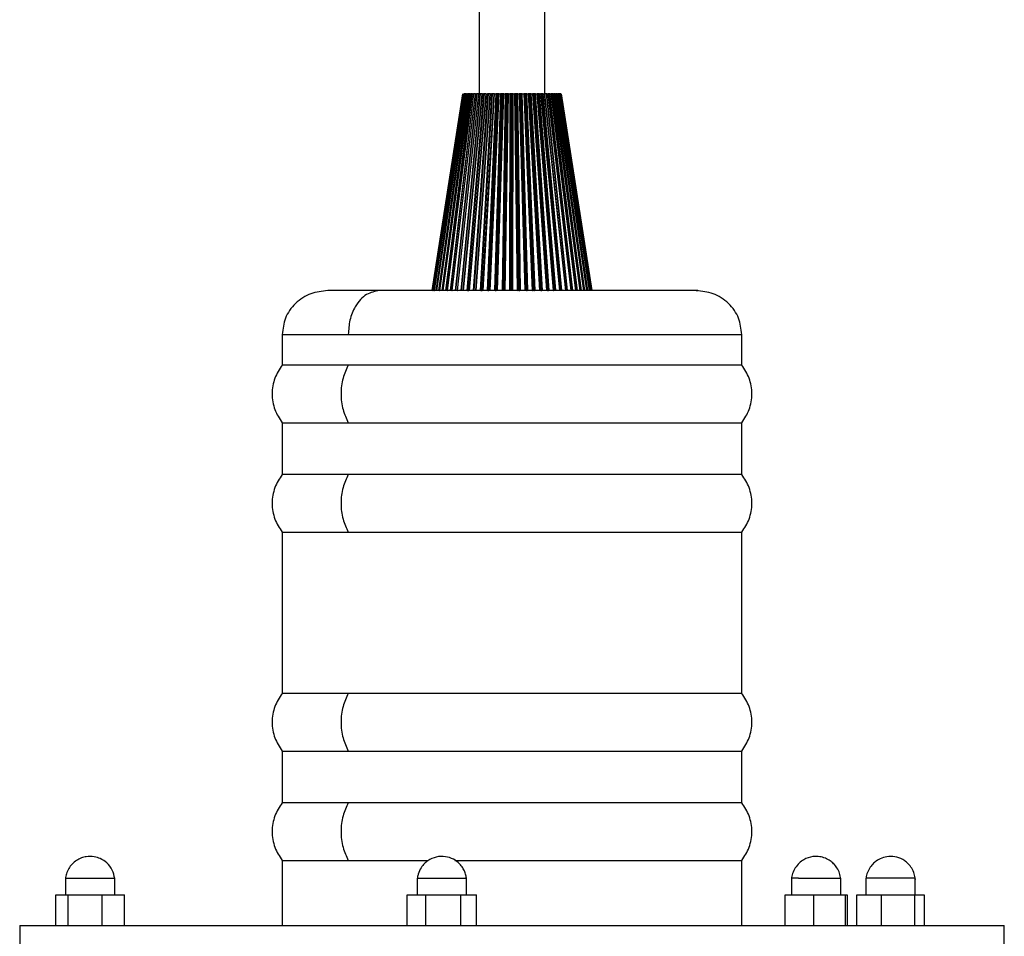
# Model space of a CAD drawing. Header units: millimetres. Extents: x 142 to 1148, y 353 to 845.
# Tile 31 of 139: x 764 to 773, y 368 to 376. Entities that reach past the tile are written whole.
import ezdxf

# ---------------------------------------------------------------- set-up
doc = ezdxf.new("R2010")
doc.units = ezdxf.units.MM

msp = doc.modelspace()

# ---------------------------------------------------------------- linework, layer by layer
at = {"color": 7, "linetype": 'Continuous', "lineweight": 25}
for p, q in [((768.1174, 534.9424), (768.1174, 375.5647)), ((768.7174, 375.5647), (768.7174, 534.9424)), ((767.9674, 375.5647), (767.6875, 373.7647)), ((767.6885, 373.7647), (767.9684, 375.5647)), ((767.9695, 375.5647), (767.692, 373.7647)), ((767.6958, 373.7647), (767.9734, 375.5647)), ((767.9757, 375.5647), (767.7031, 373.7647)), ((767.7075, 373.7647), (767.9801, 375.5647)), ((767.7096, 373.7647), (767.9824, 375.5647)), ((767.9859, 375.5647), (767.7206, 373.7647)), ((767.7254, 373.7647), (767.9907, 375.5647)), ((767.7298, 373.7647), (767.9953, 375.5647)), ((768, 375.5647), (767.7445, 373.7647)), ((767.7496, 373.7647), (768.0051, 375.5647)), ((767.7562, 373.7647), (768.012, 375.5647)), ((768.0179, 375.5647), (767.7745, 373.7647)), ((767.7798, 373.7647), (768.0232, 375.5647)), ((767.7886, 373.7647), (768.0325, 375.5647)), ((768.0393, 375.5647), (767.8102, 373.7647)), ((767.8158, 373.7647), (768.0449, 375.5647)), ((767.8267, 373.7647), (768.0564, 375.5647)), ((768.0643, 375.5647), (767.8515, 373.7647)), ((767.8572, 373.7647), (768.07, 375.5647)), ((767.8699, 373.7647), (768.0833, 375.5647)), ((767.8702, 373.7647), (768.0835, 375.5647)), ((768.0924, 375.5647), (767.8979, 373.7647)), ((767.9038, 373.7647), (768.0983, 375.5647)), ((767.9177, 373.7647), (768.1128, 375.5647)), ((767.9186, 373.7647), (768.1137, 375.5647)), ((768.1234, 375.5647), (767.949, 373.7647)), ((767.9549, 373.7647), (768.1294, 375.5647)), ((767.9699, 373.7647), (768.1458, 375.5647)), ((768.1452, 375.5647), (767.9701, 373.7647)), ((767.9715, 373.7647), (768.1467, 375.5647)), ((767.9735, 375.5647), (767.9727, 375.5647)), ((767.9734, 375.5647), (767.9757, 375.5647)), ((767.9801, 375.5647), (767.9794, 375.5647)), ((767.9824, 375.5647), (767.9801, 375.5647)), ((767.9824, 375.5647), (767.9859, 375.5647)), ((767.9953, 375.5647), (767.9907, 375.5647)), ((767.9953, 375.5647), (768, 375.5647)), ((768.1572, 375.5647), (768.0044, 373.7647)), ((768.012, 375.5647), (768.0051, 375.5647)), ((768.1631, 375.5647), (768.0103, 373.7647)), ((768.012, 375.5647), (768.0179, 375.5647)), ((768.0325, 375.5647), (768.0232, 375.5647)), ((768.1784, 375.5647), (768.0243, 373.7647)), ((768.18, 375.5647), (768.0265, 373.7647)), ((768.0285, 373.7647), (768.1821, 375.5647)), ((768.0325, 375.5647), (768.0393, 375.5647)), ((768.0564, 375.5647), (768.0449, 375.5647)), ((768.0564, 375.5647), (768.0643, 375.5647)), ((768.1932, 375.5647), (768.0635, 373.7647)), ((768.1992, 375.5647), (768.0693, 373.7647)), ((768.0833, 375.5647), (768.07, 375.5647)), ((768.2133, 375.5647), (768.0823, 373.7647)), ((768.0835, 375.5647), (768.0924, 375.5647)), ((768.217, 375.5647), (768.0864, 373.7647)), ((768.089, 373.7647), (768.2196, 375.5647)), ((768.1128, 375.5647), (768.0983, 375.5647)), ((768.1137, 375.5647), (768.1234, 375.5647)), ((768.2313, 375.5647), (768.1258, 373.7647)), ((768.1452, 375.5647), (768.1294, 375.5647)), ((768.2372, 375.5647), (768.1315, 373.7647)), ((768.25, 375.5647), (768.1433, 373.7647)), ((768.1467, 375.5647), (768.1572, 375.5647)), ((768.2558, 375.5647), (768.1493, 373.7647)), ((768.152, 373.7647), (768.2587, 375.5647)), ((768.1524, 373.7647), (768.2589, 375.5647)), ((768.1784, 375.5647), (768.1631, 375.5647)), ((768.1821, 375.5647), (768.1932, 375.5647)), ((768.2711, 375.5647), (768.1907, 373.7647)), ((768.2768, 375.5647), (768.1963, 373.7647)), ((768.2133, 375.5647), (768.1992, 375.5647)), ((768.2882, 375.5647), (768.2067, 373.7647)), ((768.2155, 375.5647), (768.2133, 375.5647)), ((768.296, 375.5647), (768.2147, 373.7647)), ((768.2158, 373.7647), (768.2972, 375.5647)), ((768.2183, 373.7647), (768.2997, 375.5647)), ((768.2196, 375.5647), (768.2313, 375.5647)), ((768.25, 375.5647), (768.2372, 375.5647)), ((768.2558, 375.5647), (768.25, 375.5647)), ((768.3123, 375.5647), (768.2577, 373.7647)), ((768.2589, 375.5647), (768.2711, 375.5647)), ((768.3177, 375.5647), (768.2631, 373.7647)), ((768.3275, 375.5647), (768.2721, 373.7647)), ((768.2882, 375.5647), (768.2768, 375.5647)), ((768.3368, 375.5647), (768.2814, 373.7647)), ((768.3373, 375.5647), (768.2818, 373.7647)), ((768.2859, 373.7647), (768.3415, 375.5647)), ((768.296, 375.5647), (768.2882, 375.5647)), ((768.2997, 375.5647), (768.3123, 375.5647)), ((768.3275, 375.5647), (768.3177, 375.5647)), ((768.3543, 375.5647), (768.3261, 373.7647)), ((768.3368, 375.5647), (768.3275, 375.5647)), ((768.3596, 375.5647), (768.3313, 373.7647)), ((768.3373, 375.5647), (768.3368, 375.5647)), ((768.3677, 375.5647), (768.3388, 373.7647)), ((768.3415, 375.5647), (768.3543, 375.5647)), ((768.3772, 375.5647), (768.3483, 373.7647)), ((768.3794, 375.5647), (768.3503, 373.7647)), ((768.3548, 373.7647), (768.384, 375.5647)), ((768.3677, 375.5647), (768.3596, 375.5647)), ((768.3772, 375.5647), (768.3677, 375.5647)), ((768.3794, 375.5647), (768.3772, 375.5647)), ((768.384, 375.5647), (768.397, 375.5647)), ((768.397, 375.5647), (768.3954, 373.7647)), ((768.4019, 375.5647), (768.4002, 373.7647)), ((768.4084, 375.5647), (768.4019, 375.5647)), ((768.4084, 375.5647), (768.4062, 373.7647)), ((768.4179, 375.5647), (768.4084, 375.5647)), ((768.4179, 375.5647), (768.4158, 373.7647)), ((768.4218, 375.5647), (768.4179, 375.5647)), ((768.4218, 375.5647), (768.4193, 373.7647)), ((768.4242, 373.7647), (768.4268, 375.5647)), ((768.4268, 375.5647), (768.4398, 375.5647)), ((768.4398, 375.5647), (768.4649, 373.7647)), ((768.4444, 375.5647), (768.4694, 373.7647)), ((768.4491, 375.5647), (768.4444, 375.5647)), ((768.4491, 375.5647), (768.4737, 373.7647)), ((768.4587, 375.5647), (768.4491, 375.5647)), ((768.4587, 375.5647), (768.4833, 373.7647)), ((768.4642, 375.5647), (768.4587, 375.5647)), ((768.4642, 375.5647), (768.4883, 373.7647)), ((768.4695, 375.5647), (768.4824, 375.5647)), ((768.4936, 373.7647), (768.4695, 375.5647)), ((768.4824, 375.5647), (768.5339, 373.7647)), ((768.4866, 375.5647), (768.538, 373.7647)), ((768.4895, 375.5647), (768.4866, 375.5647)), ((768.4895, 375.5647), (768.5407, 373.7647)), ((768.499, 375.5647), (768.4895, 375.5647)), ((768.499, 375.5647), (768.5502, 373.7647)), ((768.5061, 375.5647), (768.499, 375.5647)), ((768.5061, 375.5647), (768.5566, 373.7647)), ((768.5118, 375.5647), (768.5244, 375.5647)), ((768.5622, 373.7647), (768.5118, 375.5647)), ((768.5244, 375.5647), (768.6019, 373.7647)), ((768.5282, 375.5647), (768.6056, 373.7647)), ((768.5293, 375.5647), (768.5282, 375.5647)), ((768.5293, 375.5647), (768.6065, 373.7647)), ((768.5386, 375.5647), (768.5293, 375.5647)), ((768.5386, 375.5647), (768.6159, 373.7647)), ((768.5473, 375.5647), (768.5386, 375.5647)), ((768.5473, 375.5647), (768.6237, 373.7647)), ((768.5532, 375.5647), (768.5655, 375.5647)), ((768.6296, 373.7647), (768.5532, 375.5647)), ((768.5655, 375.5647), (768.6682, 373.7647)), ((768.5688, 375.5647), (768.6714, 373.7647)), ((768.5772, 375.5647), (768.5688, 375.5647)), ((768.5772, 375.5647), (768.6798, 373.7647)), ((768.5872, 375.5647), (768.5772, 375.5647)), ((768.5872, 375.5647), (768.689, 373.7647)), ((768.5933, 375.5647), (768.6052, 375.5647)), ((768.695, 373.7647), (768.5933, 375.5647)), ((768.6052, 375.5647), (768.7322, 373.7647)), ((768.6054, 375.5647), (768.7325, 373.7647)), ((768.6081, 375.5647), (768.735, 373.7647)), ((768.6142, 375.5647), (768.6093, 375.5647)), ((768.6142, 375.5647), (768.7413, 373.7647)), ((768.6257, 375.5647), (768.6142, 375.5647)), ((768.6257, 375.5647), (768.7517, 373.7647)), ((768.6319, 375.5647), (768.6432, 375.5647)), ((768.7579, 373.7647), (768.6319, 375.5647)), ((768.6432, 375.5647), (768.7934, 373.7647)), ((768.6456, 375.5647), (768.7956, 373.7647)), ((768.6495, 375.5647), (768.6469, 375.5647)), ((768.6495, 375.5647), (768.8, 373.7647)), ((768.6622, 375.5647), (768.6495, 375.5647)), ((768.6622, 375.5647), (768.8115, 373.7647)), ((768.8178, 373.7647), (768.6685, 375.5647)), ((768.6685, 375.5647), (768.6792, 375.5647)), ((768.6792, 375.5647), (768.8511, 373.7647)), ((768.681, 375.5647), (768.8529, 373.7647)), ((768.6827, 375.5647), (768.6813, 375.5647)), ((768.6827, 375.5647), (768.8551, 373.7647)), ((768.6965, 375.5647), (768.6827, 375.5647)), ((768.6965, 375.5647), (768.8677, 373.7647)), ((768.874, 373.7647), (768.7029, 375.5647)), ((768.7029, 375.5647), (768.7128, 375.5647)), ((768.7128, 375.5647), (768.905, 373.7647)), ((768.7135, 375.5647), (768.9063, 373.7647)), ((768.7141, 375.5647), (768.9062, 373.7647)), ((768.7283, 375.5647), (768.7141, 375.5647)), ((768.7283, 375.5647), (768.9198, 373.7647)), ((768.926, 373.7647), (768.7347, 375.5647)), ((768.7347, 375.5647), (768.7437, 375.5647)), ((768.7437, 375.5647), (768.9544, 373.7647)), ((768.7444, 375.5647), (768.9551, 373.7647)), ((768.7573, 375.5647), (768.7444, 375.5647)), ((768.7573, 375.5647), (768.9673, 373.7647)), ((768.9735, 373.7647), (768.7636, 375.5647)), ((768.7636, 375.5647), (768.7717, 375.5647)), ((768.7717, 375.5647), (768.999, 373.7647)), ((768.7718, 375.5647), (768.9991, 373.7647)), ((768.7832, 375.5647), (768.773, 375.5647)), ((768.7832, 375.5647), (769.0099, 373.7647)), ((769.0159, 373.7647), (768.7893, 375.5647)), ((768.7893, 375.5647), (768.7965, 375.5647)), ((768.7965, 375.5647), (769.0383, 373.7647)), ((768.8058, 375.5647), (768.7965, 375.5647)), ((768.8058, 375.5647), (769.0471, 373.7647)), ((769.053, 373.7647), (768.8117, 375.5647)), ((768.8117, 375.5647), (768.8178, 375.5647)), ((768.8178, 375.5647), (769.072, 373.7647)), ((768.8249, 375.5647), (768.8185, 375.5647)), ((768.8249, 375.5647), (769.0786, 373.7647)), ((769.0842, 373.7647), (768.8305, 375.5647)), ((768.8305, 375.5647), (768.8355, 375.5647)), ((768.8355, 375.5647), (769.0997, 373.7647)), ((768.8402, 375.5647), (768.8355, 375.5647)), ((768.8402, 375.5647), (769.1041, 373.7647)), ((769.1094, 373.7647), (768.8456, 375.5647)), ((768.8456, 375.5647), (768.8494, 375.5647)), ((768.8494, 375.5647), (769.1213, 373.7647)), ((768.8518, 375.5647), (768.8494, 375.5647)), ((768.8518, 375.5647), (769.1234, 373.7647)), ((768.8528, 375.5647), (768.8518, 375.5647)), ((769.1284, 373.7647), (768.8568, 375.5647)), ((768.8568, 375.5647), (768.8594, 375.5647)), ((768.8594, 375.5647), (769.1365, 373.7647)), ((768.8605, 375.5647), (768.8594, 375.5647)), ((769.1409, 373.7647), (768.864, 375.5647)), ((768.8654, 375.5647), (769.1452, 373.7647)), ((769.1468, 373.7647), (768.8672, 375.5647)), ((768.8674, 375.5647), (769.1473, 373.7647)), ((767.6947, 373.7647), (767.696, 373.7647)), ((767.7062, 373.7647), (767.7075, 373.7647)), ((768.0103, 373.7647), (768.0243, 373.7647)), ((768.1315, 373.7647), (768.1433, 373.7647)), ((768.1963, 373.7647), (768.2067, 373.7647)), ((768.2631, 373.7647), (768.2721, 373.7647)), ((768.2814, 373.7647), (768.2818, 373.7647)), ((768.3483, 373.7647), (768.3503, 373.7647)), ((768.4694, 373.7647), (768.4737, 373.7647)), ((768.4833, 373.7647), (768.4883, 373.7647)), ((768.5502, 373.7647), (768.5566, 373.7647)), ((768.6056, 373.7647), (768.6065, 373.7647)), ((768.6159, 373.7647), (768.6237, 373.7647)), ((768.6798, 373.7647), (768.689, 373.7647)), ((768.7413, 373.7647), (768.7517, 373.7647)), ((768.7971, 373.7647), (768.8, 373.7647)), ((769.1213, 373.7647), (769.1234, 373.7647)), ((766.3174, 373.3647), (766.3174, 373.0847)), ((770.5174, 373.0847), (770.5174, 373.3647)), ((766.9207, 373.0847), (766.3174, 373.0847)), ((770.5174, 373.0847), (766.9207, 373.0847)), ((766.3174, 372.5579), (766.3174, 372.0847)), ((766.3174, 372.5579), (766.9207, 372.5579)), ((766.9207, 372.5579), (770.5174, 372.5579)), ((770.5174, 372.0847), (770.5174, 372.5579)), ((766.9207, 372.0847), (766.3174, 372.0847)), ((770.5174, 372.0847), (766.9207, 372.0847)), ((766.3174, 371.5579), (766.3174, 370.0847)), ((766.3174, 371.5579), (766.9207, 371.5579)), ((766.9207, 371.5579), (770.5174, 371.5579)), ((770.5174, 370.0847), (770.5174, 371.5579)), ((766.9207, 370.0847), (766.3174, 370.0847)), ((770.5174, 370.0847), (766.9207, 370.0847)), ((766.3174, 369.5579), (766.3174, 369.0847)), ((766.3174, 369.5579), (766.9207, 369.5579)), ((766.9207, 369.5579), (770.5174, 369.5579)), ((770.5174, 369.0847), (770.5174, 369.5579)), ((766.9207, 369.0847), (766.3174, 369.0847)), ((770.5174, 369.0847), (766.9207, 369.0847)), ((766.3174, 368.5579), (766.3174, 367.9647)), ((766.3174, 368.5579), (766.9207, 368.5579)), ((766.9207, 368.5579), (767.6491, 368.5579)), ((767.8951, 368.5579), (770.5174, 368.5579)), ((770.5174, 367.9647), (770.5174, 368.5579)), ((764.3357, 368.3947), (764.3357, 368.2447)), ((764.3357, 368.3947), (764.7857, 368.3947)), ((764.7857, 368.2447), (764.7857, 368.3947)), ((767.5517, 368.3947), (767.5517, 368.2447)), ((767.5517, 368.3947), (768.0017, 368.3947)), ((768.0017, 368.2447), (768.0017, 368.3947)), ((770.9719, 368.3947), (770.9719, 368.2447)), ((771.4219, 368.2447), (771.4219, 368.3947)), ((771.6531, 368.3947), (771.6531, 368.2447)), ((772.1031, 368.3947), (771.6531, 368.3947)), ((772.1031, 368.2447), (772.1031, 368.3947)), ((764.2474, 368.2447), (764.3589, 368.2447)), ((764.2474, 367.9647), (764.2474, 368.2447)), ((764.3589, 368.2447), (764.6721, 368.2447)), ((764.3589, 368.2447), (764.3589, 367.9647)), ((764.6721, 367.9647), (764.6721, 368.2447)), ((764.6721, 368.2447), (764.8739, 368.2447)), ((764.8739, 367.9647), (764.8739, 368.2447)), ((767.4595, 368.2447), (767.6303, 368.2447)), ((767.4595, 367.9647), (767.4595, 368.2447)), ((767.6303, 368.2447), (767.9475, 368.2447)), ((767.6303, 367.9647), (767.6303, 368.2447)), ((767.9475, 368.2447), (767.9475, 367.9647)), ((767.9475, 368.2447), (768.0939, 368.2447)), ((768.0939, 367.9647), (768.0939, 368.2447)), ((770.9128, 367.9647), (770.9128, 368.2447)), ((770.9128, 368.2447), (771.1778, 368.2447)), ((771.1778, 367.9647), (771.1778, 368.2447)), ((771.1778, 368.2447), (771.4618, 368.2447)), ((771.4618, 368.2447), (771.4618, 367.9647)), ((771.4618, 368.2447), (771.481, 368.2447)), ((771.481, 368.2447), (771.481, 367.9647)), ((771.5708, 368.2447), (771.7935, 368.2447)), ((771.5708, 367.9647), (771.5708, 368.2447)), ((771.7935, 368.2447), (772.1009, 368.2447)), ((771.7935, 367.9647), (771.7935, 368.2447)), ((772.1009, 367.9647), (772.1009, 368.2447)), ((772.1009, 368.2447), (772.1855, 368.2447)), ((772.1855, 368.2447), (772.1855, 367.9647)), ((763.9174, 367.9647), (763.9174, 367.7647)), ((763.9174, 367.9647), (772.9174, 367.9647)), ((772.9174, 367.7647), (772.9174, 367.9647))]:
    msp.add_line(p, q, dxfattribs=at)
at = {"color": 8, "linetype": 'Continuous', "lineweight": 25}
for p, q in [((766.3174, 373.3647), (766.9207, 373.3647)), ((766.9207, 373.3647), (770.5174, 373.3647))]:
    msp.add_line(p, q, dxfattribs=at)
at = {"color": 7, "linetype": 'Continuous', "lineweight": 25}
for points, knots in [([(767.9907, 375.5647), (767.9904, 375.5647), (767.9898, 375.5647), (767.989, 375.5647), (767.9882, 375.5647), (767.9875, 375.5647), (767.9869, 375.5647), (767.9863, 375.5647), (767.986, 375.5647), (767.9859, 375.5647)], [0, 0, 0, 0, 0.131831, 0.263666, 0.394792, 0.525148, 0.654808, 0.783916, 1, 1, 1, 1]), ([(768.0051, 375.5647), (768.0048, 375.5647), (768.0042, 375.5647), (768.0034, 375.5647), (768.0026, 375.5647), (768.0019, 375.5647), (768.0012, 375.5647), (768.0005, 375.5647), (768.0002, 375.5647), (768, 375.5647)], [0, 0, 0, 0, 0.131831, 0.263666, 0.394792, 0.525148, 0.654808, 0.783916, 1, 1, 1, 1]), ([(768.0232, 375.5647), (768.0229, 375.5647), (768.0224, 375.5647), (768.0215, 375.5647), (768.0207, 375.5647), (768.02, 375.5647), (768.0193, 375.5647), (768.0185, 375.5647), (768.0181, 375.5647), (768.0179, 375.5647)], [0, 0, 0, 0, 0.131831, 0.263666, 0.394792, 0.525148, 0.654808, 0.783916, 1, 1, 1, 1]), ([(768.0449, 375.5647), (768.0447, 375.5647), (768.0441, 375.5647), (768.0433, 375.5647), (768.0424, 375.5647), (768.0416, 375.5647), (768.0409, 375.5647), (768.0401, 375.5647), (768.0396, 375.5647), (768.0393, 375.5647)], [0, 0, 0, 0, 0.131831, 0.263666, 0.394792, 0.525148, 0.654808, 0.783916, 1, 1, 1, 1]), ([(768.07, 375.5647), (768.0698, 375.5647), (768.0692, 375.5647), (768.0684, 375.5647), (768.0676, 375.5647), (768.0667, 375.5647), (768.066, 375.5647), (768.0651, 375.5647), (768.0646, 375.5647), (768.0643, 375.5647)], [0, 0, 0, 0, 0.131831, 0.263666, 0.394792, 0.525148, 0.654808, 0.783916, 1, 1, 1, 1]), ([(768.0835, 375.5647), (768.0832, 375.5647), (768.0825, 375.5647), (768.0822, 375.5647), (768.0823, 375.5647), (768.0824, 375.5647), (768.0827, 375.5647), (768.0831, 375.5647), (768.0833, 375.5647)], [0, 0, 0, 0, 0.242288, 0.484535, 0.604969, 0.725398, 0.845823, 1, 1, 1, 1]), ([(768.0983, 375.5647), (768.098, 375.5647), (768.0975, 375.5647), (768.0967, 375.5647), (768.0958, 375.5647), (768.095, 375.5647), (768.0942, 375.5647), (768.0933, 375.5647), (768.0927, 375.5647), (768.0924, 375.5647)], [0, 0, 0, 0, 0.131831, 0.263666, 0.394792, 0.525148, 0.654808, 0.783916, 1, 1, 1, 1]), ([(768.1137, 375.5647), (768.1134, 375.5647), (768.1126, 375.5647), (768.1122, 375.5647), (768.1121, 375.5647), (768.1122, 375.5647), (768.1124, 375.5647), (768.1127, 375.5647), (768.1128, 375.5647)], [0, 0, 0, 0, 0.242288, 0.484535, 0.604969, 0.725398, 0.845822, 1, 1, 1, 1]), ([(768.1294, 375.5647), (768.1291, 375.5647), (768.1287, 375.5647), (768.1279, 375.5647), (768.127, 375.5647), (768.1262, 375.5647), (768.1254, 375.5647), (768.1244, 375.5647), (768.1238, 375.5647), (768.1234, 375.5647)], [0, 0, 0, 0, 0.131831, 0.263666, 0.394792, 0.525148, 0.654808, 0.783916, 1, 1, 1, 1]), ([(768.1467, 375.5647), (768.1463, 375.5647), (768.1454, 375.5647), (768.1449, 375.5647), (768.1447, 375.5647), (768.1447, 375.5647), (768.1448, 375.5647), (768.1451, 375.5647), (768.1452, 375.5647)], [0, 0, 0, 0, 0.242288, 0.484535, 0.604969, 0.725398, 0.845823, 1, 1, 1, 1]), ([(768.1631, 375.5647), (768.1629, 375.5647), (768.1624, 375.5647), (768.1617, 375.5647), (768.1608, 375.5647), (768.16, 375.5647), (768.1592, 375.5647), (768.1582, 375.5647), (768.1576, 375.5647), (768.1572, 375.5647)], [0, 0, 0, 0, 0.1318306, 0.2636656, 0.3947916, 0.5251482, 0.6548078, 0.7839162, 1, 1, 1, 1]), ([(768.1821, 375.5647), (768.1816, 375.5647), (768.1807, 375.5647), (768.1801, 375.5647), (768.1798, 375.5647), (768.1797, 375.5647), (768.1797, 375.5647), (768.1799, 375.5647), (768.18, 375.5647)], [0, 0, 0, 0, 0.242288, 0.484535, 0.604969, 0.725398, 0.845823, 1, 1, 1, 1]), ([(768.1992, 375.5647), (768.1989, 375.5647), (768.1985, 375.5647), (768.1978, 375.5647), (768.197, 375.5647), (768.1962, 375.5647), (768.1953, 375.5647), (768.1943, 375.5647), (768.1937, 375.5647), (768.1932, 375.5647)], [0, 0, 0, 0, 0.131831, 0.263666, 0.394792, 0.525148, 0.654808, 0.783916, 1, 1, 1, 1]), ([(768.2196, 375.5647), (768.2191, 375.5647), (768.2182, 375.5647), (768.2174, 375.5647), (768.217, 375.5647), (768.2168, 375.5647), (768.2168, 375.5647), (768.2169, 375.5647), (768.217, 375.5647)], [0, 0, 0, 0, 0.242288, 0.4845355, 0.6049692, 0.7253981, 0.8458225, 1, 1, 1, 1]), ([(768.2372, 375.5647), (768.237, 375.5647), (768.2366, 375.5647), (768.2359, 375.5647), (768.2351, 375.5647), (768.2343, 375.5647), (768.2335, 375.5647), (768.2325, 375.5647), (768.2318, 375.5647), (768.2313, 375.5647)], [0, 0, 0, 0, 0.131831, 0.263666, 0.394792, 0.525148, 0.654808, 0.783916, 1, 1, 1, 1]), ([(768.2589, 375.5647), (768.2584, 375.5647), (768.2574, 375.5647), (768.2565, 375.5647), (768.256, 375.5647), (768.2558, 375.5647), (768.2557, 375.5647), (768.2557, 375.5647), (768.2558, 375.5647)], [0, 0, 0, 0, 0.242288, 0.484535, 0.604969, 0.725398, 0.845823, 1, 1, 1, 1]), ([(768.2768, 375.5647), (768.2766, 375.5647), (768.2763, 375.5647), (768.2756, 375.5647), (768.2749, 375.5647), (768.2741, 375.5647), (768.2733, 375.5647), (768.2723, 375.5647), (768.2716, 375.5647), (768.2711, 375.5647)], [0, 0, 0, 0, 0.131831, 0.263666, 0.394792, 0.525148, 0.654808, 0.783916, 1, 1, 1, 1]), ([(768.2997, 375.5647), (768.2991, 375.5647), (768.2981, 375.5647), (768.2971, 375.5647), (768.2965, 375.5647), (768.2962, 375.5647), (768.296, 375.5647), (768.296, 375.5647), (768.296, 375.5647)], [0, 0, 0, 0, 0.242288, 0.484535, 0.604969, 0.725398, 0.845823, 1, 1, 1, 1]), ([(768.3177, 375.5647), (768.3176, 375.5647), (768.3173, 375.5647), (768.3167, 375.5647), (768.316, 375.5647), (768.3152, 375.5647), (768.3145, 375.5647), (768.3134, 375.5647), (768.3127, 375.5647), (768.3123, 375.5647)], [0, 0, 0, 0, 0.131831, 0.263666, 0.394792, 0.525148, 0.654808, 0.783916, 1, 1, 1, 1]), ([(768.3415, 375.5647), (768.3409, 375.5647), (768.3399, 375.5647), (768.3388, 375.5647), (768.3381, 375.5647), (768.3377, 375.5647), (768.3374, 375.5647), (768.3374, 375.5647), (768.3373, 375.5647)], [0, 0, 0, 0, 0.242288, 0.484535, 0.604969, 0.725398, 0.845823, 1, 1, 1, 1]), ([(768.3596, 375.5647), (768.3594, 375.5647), (768.3592, 375.5647), (768.3586, 375.5647), (768.358, 375.5647), (768.3573, 375.5647), (768.3565, 375.5647), (768.3555, 375.5647), (768.3548, 375.5647), (768.3543, 375.5647)], [0, 0, 0, 0, 0.131831, 0.263666, 0.394792, 0.525148, 0.654808, 0.783916, 1, 1, 1, 1]), ([(768.384, 375.5647), (768.3834, 375.5647), (768.3823, 375.5647), (768.3812, 375.5647), (768.3804, 375.5647), (768.38, 375.5647), (768.3796, 375.5647), (768.3795, 375.5647), (768.3794, 375.5647)], [0, 0, 0, 0, 0.242288, 0.484535, 0.604969, 0.725398, 0.845823, 1, 1, 1, 1]), ([(768.4019, 375.5647), (768.4018, 375.5647), (768.4016, 375.5647), (768.4011, 375.5647), (768.4005, 375.5647), (768.3999, 375.5647), (768.3991, 375.5647), (768.3982, 375.5647), (768.3974, 375.5647), (768.397, 375.5647)], [0, 0, 0, 0, 0.131831, 0.263666, 0.394792, 0.525148, 0.654808, 0.783916, 1, 1, 1, 1]), ([(768.4268, 375.5647), (768.4262, 375.5647), (768.4251, 375.5647), (768.4239, 375.5647), (768.4231, 375.5647), (768.4225, 375.5647), (768.4221, 375.5647), (768.4219, 375.5647), (768.4218, 375.5647)], [0, 0, 0, 0, 0.242288, 0.484535, 0.604969, 0.725398, 0.845823, 1, 1, 1, 1]), ([(768.4444, 375.5647), (768.4443, 375.5647), (768.4441, 375.5647), (768.4437, 375.5647), (768.4432, 375.5647), (768.4426, 375.5647), (768.4419, 375.5647), (768.441, 375.5647), (768.4402, 375.5647), (768.4398, 375.5647)], [0, 0, 0, 0, 0.131831, 0.263666, 0.394792, 0.525148, 0.654808, 0.783916, 1, 1, 1, 1]), ([(768.4695, 375.5647), (768.469, 375.5647), (768.4678, 375.5647), (768.4665, 375.5647), (768.4656, 375.5647), (768.4651, 375.5647), (768.4645, 375.5647), (768.4643, 375.5647), (768.4642, 375.5647)], [0, 0, 0, 0, 0.242288, 0.484535, 0.604969, 0.725398, 0.845823, 1, 1, 1, 1]), ([(768.4866, 375.5647), (768.4866, 375.5647), (768.4865, 375.5647), (768.4861, 375.5647), (768.4857, 375.5647), (768.4851, 375.5647), (768.4845, 375.5647), (768.4836, 375.5647), (768.4829, 375.5647), (768.4824, 375.5647)], [0, 0, 0, 0, 0.131831, 0.263666, 0.394792, 0.525148, 0.654808, 0.783916, 1, 1, 1, 1]), ([(768.5118, 375.5647), (768.5112, 375.5647), (768.5101, 375.5647), (768.5087, 375.5647), (768.5078, 375.5647), (768.5072, 375.5647), (768.5066, 375.5647), (768.5063, 375.5647), (768.5061, 375.5647)], [0, 0, 0, 0, 0.242288, 0.484535, 0.604969, 0.725398, 0.845823, 1, 1, 1, 1]), ([(768.5282, 375.5647), (768.5282, 375.5647), (768.5281, 375.5647), (768.5279, 375.5647), (768.5275, 375.5647), (768.527, 375.5647), (768.5264, 375.5647), (768.5256, 375.5647), (768.5249, 375.5647), (768.5244, 375.5647)], [0, 0, 0, 0, 0.131831, 0.263666, 0.394792, 0.525148, 0.654808, 0.783916, 1, 1, 1, 1]), ([(768.5532, 375.5647), (768.5526, 375.5647), (768.5515, 375.5647), (768.5501, 375.5647), (768.5491, 375.5647), (768.5485, 375.5647), (768.5478, 375.5647), (768.5475, 375.5647), (768.5473, 375.5647)], [0, 0, 0, 0, 0.242288, 0.484535, 0.604969, 0.725398, 0.845823, 1, 1, 1, 1]), ([(768.5688, 375.5647), (768.5688, 375.5647), (768.5688, 375.5647), (768.5686, 375.5647), (768.5683, 375.5647), (768.5679, 375.5647), (768.5674, 375.5647), (768.5666, 375.5647), (768.5659, 375.5647), (768.5655, 375.5647)], [0, 0, 0, 0, 0.131831, 0.263666, 0.394792, 0.525148, 0.654808, 0.783916, 1, 1, 1, 1]), ([(768.5933, 375.5647), (768.5928, 375.5647), (768.5917, 375.5647), (768.5903, 375.5647), (768.5893, 375.5647), (768.5886, 375.5647), (768.5878, 375.5647), (768.5875, 375.5647), (768.5872, 375.5647)], [0, 0, 0, 0, 0.242288, 0.484535, 0.604969, 0.725398, 0.845823, 1, 1, 1, 1]), ([(768.6081, 375.5647), (768.6081, 375.5647), (768.6081, 375.5647), (768.608, 375.5647), (768.6078, 375.5647), (768.6075, 375.5647), (768.607, 375.5647), (768.6063, 375.5647), (768.6056, 375.5647), (768.6052, 375.5647)], [0, 0, 0, 0, 0.131831, 0.263666, 0.394792, 0.525148, 0.654808, 0.783916, 1, 1, 1, 1]), ([(768.6319, 375.5647), (768.6314, 375.5647), (768.6304, 375.5647), (768.6289, 375.5647), (768.6279, 375.5647), (768.6271, 375.5647), (768.6263, 375.5647), (768.6259, 375.5647), (768.6257, 375.5647)], [0, 0, 0, 0, 0.242288, 0.484535, 0.604969, 0.725398, 0.845823, 1, 1, 1, 1]), ([(768.6456, 375.5647), (768.6456, 375.5647), (768.6457, 375.5647), (768.6457, 375.5647), (768.6456, 375.5647), (768.6453, 375.5647), (768.6449, 375.5647), (768.6442, 375.5647), (768.6436, 375.5647), (768.6432, 375.5647)], [0, 0, 0, 0, 0.131831, 0.263666, 0.394792, 0.525148, 0.654808, 0.783916, 1, 1, 1, 1]), ([(768.6685, 375.5647), (768.668, 375.5647), (768.6671, 375.5647), (768.6656, 375.5647), (768.6645, 375.5647), (768.6638, 375.5647), (768.663, 375.5647), (768.6625, 375.5647), (768.6622, 375.5647)], [0, 0, 0, 0, 0.242288, 0.484535, 0.604969, 0.725398, 0.845823, 1, 1, 1, 1]), ([(768.681, 375.5647), (768.6811, 375.5647), (768.6813, 375.5647), (768.6813, 375.5647), (768.6812, 375.5647), (768.681, 375.5647), (768.6807, 375.5647), (768.6801, 375.5647), (768.6796, 375.5647), (768.6792, 375.5647)], [0, 0, 0, 0, 0.131831, 0.263666, 0.394792, 0.525148, 0.654808, 0.783916, 1, 1, 1, 1]), ([(768.7029, 375.5647), (768.7024, 375.5647), (768.7015, 375.5647), (768.7001, 375.5647), (768.699, 375.5647), (768.6982, 375.5647), (768.6973, 375.5647), (768.6968, 375.5647), (768.6965, 375.5647)], [0, 0, 0, 0, 0.242288, 0.484535, 0.604969, 0.725398, 0.845823, 1, 1, 1, 1]), ([(768.7141, 375.5647), (768.7142, 375.5647), (768.7144, 375.5647), (768.7145, 375.5647), (768.7145, 375.5647), (768.7144, 375.5647), (768.7141, 375.5647), (768.7137, 375.5647), (768.7131, 375.5647), (768.7128, 375.5647)], [0, 0, 0, 0, 0.131831, 0.263666, 0.394792, 0.525148, 0.654808, 0.783916, 1, 1, 1, 1]), ([(768.7347, 375.5647), (768.7342, 375.5647), (768.7334, 375.5647), (768.732, 375.5647), (768.7309, 375.5647), (768.7301, 375.5647), (768.7292, 375.5647), (768.7286, 375.5647), (768.7283, 375.5647)], [0, 0, 0, 0, 0.242288, 0.484535, 0.604969, 0.725398, 0.845823, 1, 1, 1, 1]), ([(768.7444, 375.5647), (768.7446, 375.5647), (768.7448, 375.5647), (768.745, 375.5647), (768.7451, 375.5647), (768.7451, 375.5647), (768.7449, 375.5647), (768.7445, 375.5647), (768.744, 375.5647), (768.7437, 375.5647)], [0, 0, 0, 0, 0.131831, 0.263666, 0.394792, 0.525148, 0.654808, 0.783916, 1, 1, 1, 1]), ([(768.7636, 375.5647), (768.7632, 375.5647), (768.7624, 375.5647), (768.761, 375.5647), (768.7599, 375.5647), (768.7591, 375.5647), (768.7582, 375.5647), (768.7576, 375.5647), (768.7573, 375.5647)], [0, 0, 0, 0, 0.242288, 0.484535, 0.604969, 0.725398, 0.845823, 1, 1, 1, 1]), ([(768.7718, 375.5647), (768.772, 375.5647), (768.7723, 375.5647), (768.7726, 375.5647), (768.7728, 375.5647), (768.7728, 375.5647), (768.7727, 375.5647), (768.7724, 375.5647), (768.772, 375.5647), (768.7717, 375.5647)], [0, 0, 0, 0, 0.131831, 0.263666, 0.394792, 0.525148, 0.654808, 0.783916, 1, 1, 1, 1]), ([(768.7893, 375.5647), (768.789, 375.5647), (768.7882, 375.5647), (768.787, 375.5647), (768.7859, 375.5647), (768.785, 375.5647), (768.7841, 375.5647), (768.7835, 375.5647), (768.7832, 375.5647)], [0, 0, 0, 0, 0.242288, 0.484535, 0.604969, 0.725398, 0.845823, 1, 1, 1, 1]), ([(768.7965, 375.5647), (768.7967, 375.5647), (768.7969, 375.5647), (768.7972, 375.5647), (768.7973, 375.5647), (768.7972, 375.5647), (768.797, 375.5647), (768.7967, 375.5647), (768.7965, 375.5647)], [0, 0, 0, 0, 0.151854, 0.302891, 0.453042, 0.602391, 0.751104, 1, 1, 1, 1]), ([(768.8117, 375.5647), (768.8114, 375.5647), (768.8108, 375.5647), (768.8095, 375.5647), (768.8085, 375.5647), (768.8077, 375.5647), (768.8068, 375.5647), (768.8061, 375.5647), (768.8058, 375.5647)], [0, 0, 0, 0, 0.242288, 0.484536, 0.604969, 0.725398, 0.845823, 1, 1, 1, 1]), ([(768.8174, 375.5647), (768.8175, 375.5647), (768.8178, 375.5647), (768.8181, 375.5647), (768.8183, 375.5647), (768.8184, 375.5647), (768.8183, 375.5647), (768.818, 375.5647), (768.8178, 375.5647)], [0, 0, 0, 0, 0.151854, 0.302891, 0.453042, 0.602391, 0.751104, 1, 1, 1, 1]), ([(768.8305, 375.5647), (768.8303, 375.5647), (768.8297, 375.5647), (768.8286, 375.5647), (768.8276, 375.5647), (768.8267, 375.5647), (768.8258, 375.5647), (768.8252, 375.5647), (768.8249, 375.5647)], [0, 0, 0, 0, 0.242288, 0.484535, 0.604969, 0.725398, 0.845823, 1, 1, 1, 1]), ([(768.8456, 375.5647), (768.8454, 375.5647), (768.8449, 375.5647), (768.8439, 375.5647), (768.8429, 375.5647), (768.8421, 375.5647), (768.8412, 375.5647), (768.8406, 375.5647), (768.8402, 375.5647)], [0, 0, 0, 0, 0.242288, 0.484535, 0.604969, 0.725398, 0.845823, 1, 1, 1, 1]), ([(768.8568, 375.5647), (768.8566, 375.5647), (768.8563, 375.5647), (768.8553, 375.5647), (768.8546, 375.5647), (768.8544, 375.5647)], [0, 0, 0, 0, 0.400496, 0.800926, 1, 1, 1, 1]), ([(768.864, 375.5647), (768.8639, 375.5647), (768.8637, 375.5647), (768.8628, 375.5647), (768.8622, 375.5647), (768.8619, 375.5647)], [0, 0, 0, 0, 0.400496, 0.800926, 1, 1, 1, 1]), ([(766.7326, 373.7647), (766.6803, 373.7592), (766.5714, 373.7476), (766.4312, 373.6543), (766.335, 373.5181), (766.3231, 373.4148), (766.3174, 373.3647)], [0, 0, 0, 0, 0.237471, 0.49494, 0.754969, 1, 1, 1, 1]), ([(767.2058, 373.7647), (767.1549, 373.7647), (767.0465, 373.7647), (766.9097, 373.7647), (766.7909, 373.7647), (766.7527, 373.7647), (766.7326, 373.7647)], [0, 0, 0, 0, 0.206976, 0.441142, 0.704999, 1, 1, 1, 1]), ([(767.2058, 373.7647), (767.1654, 373.7577), (767.0813, 373.743), (766.9857, 373.6348), (766.93, 373.5002), (766.9237, 373.4087), (766.9207, 373.3647)], [0, 0, 0, 0, 0.270261, 0.562429, 0.789736, 1, 1, 1, 1]), ([(770.1021, 373.7647), (770.1082, 373.7647), (770.1205, 373.7647), (770.1137, 373.7647), (770.0525, 373.7647), (769.8838, 373.7647), (769.6222, 373.7647), (769.2872, 373.7647), (768.9112, 373.7647), (768.53, 373.7647), (768.173, 373.7647), (767.8584, 373.7647), (767.5944, 373.7647), (767.378, 373.7647), (767.2608, 373.7647), (767.2058, 373.7647)], [0, 0, 0, 0, 0.041079, 0.084083, 0.175159, 0.271677, 0.371166, 0.470654, 0.567172, 0.658248, 0.742216, 0.818263, 0.886281, 0.946645, 1, 1, 1, 1]), ([(767.7031, 373.7647), (767.7032, 373.7647), (767.7035, 373.7647), (767.704, 373.7647), (767.7042, 373.7647)], [0, 0, 0, 0, 0.669087, 1, 1, 1, 1]), ([(767.7577, 373.7647), (767.7573, 373.7647), (767.7567, 373.7647), (767.756, 373.7647), (767.7557, 373.7647), (767.7557, 373.7647), (767.756, 373.7647), (767.7562, 373.7647)], [0, 0, 0, 0, 0.250768, 0.37482, 0.622887, 0.745233, 1, 1, 1, 1]), ([(767.7896, 373.7647), (767.7892, 373.7647), (767.7886, 373.7647), (767.7881, 373.7647), (767.7879, 373.7647), (767.788, 373.7647), (767.7884, 373.7647), (767.7886, 373.7647)], [0, 0, 0, 0, 0.250768, 0.374819, 0.622887, 0.745233, 1, 1, 1, 1]), ([(767.8271, 373.7647), (767.8267, 373.7647), (767.8262, 373.7647), (767.8258, 373.7647), (767.8257, 373.7647), (767.826, 373.7647), (767.8264, 373.7647), (767.8267, 373.7647)], [0, 0, 0, 0, 0.250768, 0.37482, 0.622887, 0.745233, 1, 1, 1, 1]), ([(767.8699, 373.7647), (767.8696, 373.7647), (767.8692, 373.7647), (767.8689, 373.7647), (767.8689, 373.7647), (767.8693, 373.7647), (767.8698, 373.7647), (767.8702, 373.7647)], [0, 0, 0, 0, 0.250768, 0.37482, 0.622887, 0.745233, 1, 1, 1, 1]), ([(767.9177, 373.7647), (767.9175, 373.7647), (767.9171, 373.7647), (767.917, 373.7647), (767.9171, 373.7647), (767.9176, 373.7647), (767.9182, 373.7647), (767.9186, 373.7647)], [0, 0, 0, 0, 0.250768, 0.37482, 0.622887, 0.745233, 1, 1, 1, 1]), ([(767.9701, 373.7647), (767.9699, 373.7647), (767.9696, 373.7647), (767.9696, 373.7647), (767.9698, 373.7647), (767.9704, 373.7647), (767.9711, 373.7647), (767.9715, 373.7647)], [0, 0, 0, 0, 0.250768, 0.374819, 0.622887, 0.745233, 1, 1, 1, 1]), ([(770.5174, 373.3647), (770.5116, 373.4148), (770.4998, 373.5181), (770.4035, 373.6543), (770.2633, 373.7476), (770.1544, 373.7592), (770.1021, 373.7647)], [0, 0, 0, 0, 0.245031, 0.50506, 0.762529, 1, 1, 1, 1]), ([(766.3174, 373.0847), (766.2921, 373.0459), (766.24, 372.9662), (766.2175, 372.8213), (766.24, 372.6764), (766.2921, 372.5966), (766.3174, 372.5579)], [0, 0, 0, 0, 0.242775, 0.5, 0.757225, 1, 1, 1, 1]), ([(766.9207, 373.0847), (766.9027, 373.0459), (766.8655, 372.9662), (766.8495, 372.8213), (766.8655, 372.6764), (766.9027, 372.5966), (766.9207, 372.5579)], [0, 0, 0, 0, 0.242775, 0.5, 0.757225, 1, 1, 1, 1]), ([(770.5174, 372.5579), (770.5427, 372.5966), (770.5948, 372.6764), (770.6172, 372.8213), (770.5948, 372.9662), (770.5427, 373.0459), (770.5174, 373.0847)], [0, 0, 0, 0, 0.242775, 0.5, 0.757225, 1, 1, 1, 1]), ([(766.3174, 372.0847), (766.2921, 372.0459), (766.24, 371.9662), (766.2175, 371.8213), (766.24, 371.6764), (766.2921, 371.5966), (766.3174, 371.5579)], [0, 0, 0, 0, 0.242775, 0.5, 0.757225, 1, 1, 1, 1]), ([(766.9207, 372.0847), (766.9027, 372.0459), (766.8655, 371.9662), (766.8495, 371.8213), (766.8655, 371.6764), (766.9027, 371.5966), (766.9207, 371.5579)], [0, 0, 0, 0, 0.242775, 0.5, 0.757225, 1, 1, 1, 1]), ([(770.5174, 371.5579), (770.5427, 371.5966), (770.5948, 371.6764), (770.6172, 371.8213), (770.5948, 371.9662), (770.5427, 372.0459), (770.5174, 372.0847)], [0, 0, 0, 0, 0.242775, 0.5, 0.757225, 1, 1, 1, 1]), ([(766.3174, 370.0847), (766.2921, 370.0459), (766.24, 369.9662), (766.2175, 369.8213), (766.24, 369.6764), (766.2921, 369.5966), (766.3174, 369.5579)], [0, 0, 0, 0, 0.242775, 0.5, 0.757225, 1, 1, 1, 1]), ([(766.9207, 370.0847), (766.9027, 370.0459), (766.8655, 369.9662), (766.8495, 369.8213), (766.8655, 369.6764), (766.9027, 369.5966), (766.9207, 369.5579)], [0, 0, 0, 0, 0.2427751, 0.5, 0.7572249, 1, 1, 1, 1]), ([(770.5174, 369.5579), (770.5427, 369.5966), (770.5948, 369.6764), (770.6172, 369.8213), (770.5948, 369.9662), (770.5427, 370.0459), (770.5174, 370.0847)], [0, 0, 0, 0, 0.242775, 0.5, 0.757225, 1, 1, 1, 1]), ([(766.3174, 369.0847), (766.2921, 369.0459), (766.24, 368.9662), (766.2175, 368.8213), (766.24, 368.6764), (766.2921, 368.5966), (766.3174, 368.5579)], [0, 0, 0, 0, 0.242775, 0.5, 0.757225, 1, 1, 1, 1]), ([(766.9207, 369.0847), (766.9027, 369.0459), (766.8655, 368.9662), (766.8495, 368.8213), (766.8655, 368.6764), (766.9027, 368.5966), (766.9207, 368.5579)], [0, 0, 0, 0, 0.242775, 0.5, 0.757225, 1, 1, 1, 1]), ([(770.5174, 368.5579), (770.5427, 368.5966), (770.5948, 368.6764), (770.6172, 368.8213), (770.5948, 368.9662), (770.5427, 369.0459), (770.5174, 369.0847)], [0, 0, 0, 0, 0.2427751, 0.5, 0.7572249, 1, 1, 1, 1]), ([(764.786, 368.3915), (764.7804, 368.4182), (764.769, 368.4721), (764.7189, 368.5361), (764.6596, 368.5754), (764.5944, 368.5954), (764.5346, 368.5959), (764.4797, 368.5815), (764.4353, 368.5591), (764.3954, 368.5259), (764.3642, 368.4843), (764.3431, 368.4387), (764.3378, 368.4068), (764.3353, 368.3915)], [0, 0, 0, 0, 0.1224912, 0.2467621, 0.3553292, 0.4406261, 0.5519541, 0.620934, 0.6962224, 0.7749247, 0.8537341, 0.929547, 1, 1, 1, 1]), ([(768.0009, 368.3951), (768.0003, 368.4012), (767.9983, 368.4206), (767.9873, 368.4541), (767.9678, 368.492), (767.9347, 368.534), (767.8827, 368.5731), (767.8074, 368.5975), (767.7242, 368.5941), (767.6593, 368.5652), (767.6143, 368.5281), (767.5826, 368.4886), (767.5628, 368.4444), (767.5536, 368.4102), (767.5525, 368.3979), (767.5522, 368.3948)], [0, 0, 0, 0, 0.029065, 0.091943, 0.157931, 0.222823, 0.334672, 0.44889, 0.576982, 0.704779, 0.765336, 0.84062, 0.935866, 0.983599, 1, 1, 1, 1]), ([(771.4224, 368.3895), (771.4196, 368.4069), (771.4138, 368.4418), (771.3899, 368.4896), (771.3598, 368.5274), (771.324, 368.5575), (771.2814, 368.5805), (771.2273, 368.5952), (771.1585, 368.5958), (771.0926, 368.5733), (771.0397, 368.5338), (771.0043, 368.4907), (770.9798, 368.4408), (770.9741, 368.4062), (770.9713, 368.3895)], [0, 0, 0, 0, 0.0802706, 0.1610359, 0.2350713, 0.2956101, 0.3709283, 0.4498882, 0.5448729, 0.6747243, 0.7549508, 0.8393251, 0.9225206, 1, 1, 1, 1]), ([(772.1041, 368.3848), (772.1016, 368.402), (772.0965, 368.4372), (772.0734, 368.4864), (772.0428, 368.526), (771.9979, 368.5637), (771.9371, 368.5915), (771.8631, 368.5978), (771.7982, 368.5832), (771.7493, 368.5567), (771.712, 368.524), (771.6826, 368.4851), (771.6597, 368.4356), (771.6546, 368.4016), (771.6522, 368.3849)], [0, 0, 0, 0, 0.07811, 0.159663, 0.234957, 0.297977, 0.416592, 0.524061, 0.620098, 0.706324, 0.765849, 0.840654, 0.921838, 1, 1, 1, 1]), ([(771.0365, 368.3947), (771.0178, 368.3947), (770.9809, 368.3947), (770.9752, 368.3947), (770.9724, 368.3947)], [0, 0, 0, 0, 0.5084465, 1, 1, 1, 1]), ([(771.0365, 368.3947), (771.0596, 368.3947), (771.1057, 368.3947), (771.1954, 368.3947), (771.2833, 368.3947), (771.3595, 368.3947), (771.4069, 368.3947), (771.4274, 368.3947), (771.4216, 368.3947), (771.4214, 368.3947)], [0, 0, 0, 0, 0.165829, 0.331659, 0.497488, 0.663318, 0.829147, 0.994976, 1, 1, 1, 1])]:
    msp.add_open_spline(points, degree=3, knots=knots, dxfattribs=at)

doc.saveas('drawing.dxf')
